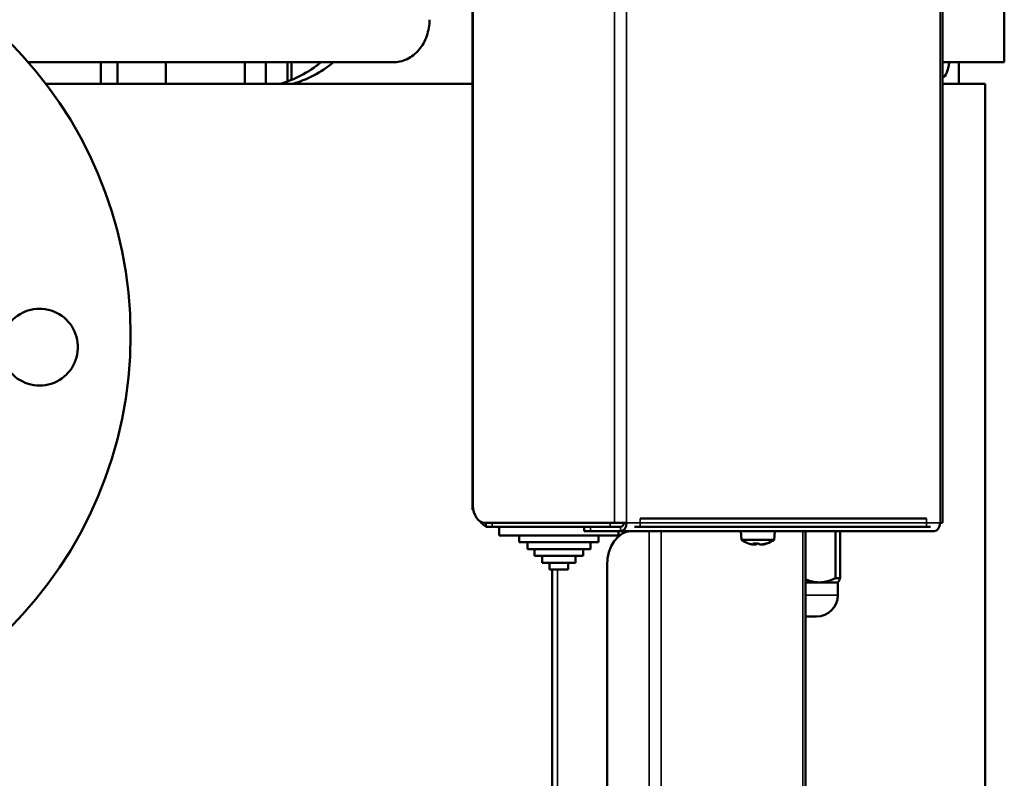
# Model space of a CAD drawing. Header units: millimetres. Extents: x -1106 to 8832, y -1538 to 1985.
# Tile 41 of 42: x 8577 to 8808, y 482 to 660. Entities that reach past the tile are written whole.
import ezdxf

# ---------------------------------------------------------------- set-up
doc = ezdxf.new("R2010")
doc.units = ezdxf.units.MM
doc.layers.add('Видимые тонкие (ГОСТ)', color=7, linetype='Continuous', lineweight=35)
doc.layers.add('Видимый контур (ГОСТ)', color=7, linetype='Continuous', lineweight=50)

msp = doc.modelspace()

# ---------------------------------------------------------------- linework, layer by layer
at = {"layer": 'Видимые тонкие (ГОСТ)'}
for p, q in [((8716.56, 542.14), (8716.56, 754.14)), ((8719.39, 754.14), (8719.39, 542.14)), ((8792.93, 542.14), (8792.93, 754.14)), ((8722.57, 541.14), (8722.57, 543.14)), ((8789.75, 543.14), (8789.75, 541.14)), ((8687.85, 541.14), (8687.85, 542.14)), ((8710.9, 540.14), (8710.9, 541.14)), ((8715.5, 542.14), (8715.5, 541.14)), ((8717.97, 540.14), (8717.97, 541.14)), ((8719.39, 542.14), (8792.93, 542.14)), ((8724.69, -351.02), (8724.69, 540.14)), ((8727.52, -350.82), (8727.52, 540.14)), ((8760.75, 540.14), (8760.75, -350.82)), ((8703.13, 531.14), (8703.13, -237.65)), ((8761.34, 525.14), (8768.93, 525.14))]:
    msp.add_line(p, q, dxfattribs=at)
at = {"layer": 'Видимый контур (ГОСТ)'}
for p, q in [((8807.99, 650.14), (8807.99, 809.14)), ((8793.51, 542.14), (8793.51, 754.14)), ((8683.33, 750.14), (8683.33, 546.14)), ((8683.22, 545.14), (8683.22, 747.14)), ((8664.52, 650.14), (8579.06, 650.14)), ((8596.01, 650.14), (8596.01, 645.06)), ((8599.95, 645.06), (8599.95, 650.14)), ((8611.29, 650.14), (8611.29, 645.06)), ((8629.83, 650.14), (8629.83, 645.06)), ((8634.74, 645.06), (8634.74, 650.14)), ((8639.8, 650.14), (8639.8, 645.66)), ((8640.77, 646.03), (8640.77, 650.14)), ((8807.99, 650.14), (8793.51, 650.14)), ((8797.32, 645.06), (8797.32, 650.14)), ((8683.22, 645.06), (8583.19, 645.06)), ((8803.49, 645.06), (8793.51, 645.06)), ((8803.49, -305.86), (8803.49, 645.06)), ((8683.22, 545.14), (8683.42, 545.14)), ((8722.57, 543.14), (8789.75, 543.14)), ((8716.56, 542.14), (8686.16, 542.14)), ((8686.39, 541.14), (8686.39, 542.14)), ((8687.85, 541.14), (8686.39, 541.14)), ((8687.85, 541.14), (8690.61, 541.14)), ((8689.48, 541.14), (8689.48, 539.14)), ((8690.61, 541.14), (8697.96, 541.14)), ((8697.96, 541.14), (8715.5, 541.14)), ((8709.44, 541.14), (8709.44, 540.14)), ((8717.39, 541.14), (8715.5, 541.14)), ((8716.56, 542.14), (8719.39, 542.14)), ((8717.97, 541.14), (8717.39, 541.14)), ((8722.57, 541.14), (8721.24, 541.14)), ((8722.57, 541.14), (8789.75, 541.14)), ((8790.7, 541.14), (8789.75, 541.14)), ((8792.93, 542.14), (8793.51, 542.14)), ((8689.48, 539.14), (8717.48, 539.14)), ((8694.18, 539.14), (8694.18, 537.54)), ((8710.9, 540.14), (8709.44, 540.14)), ((8710.9, 540.14), (8717.97, 540.14)), ((8712.77, 539.14), (8712.77, 537.54)), ((8717.48, 540.14), (8717.48, 539.14)), ((8791.51, 540.14), (8717.97, 540.14)), ((8746.32, 538.14), (8746.15, 540.14)), ((8753.97, 538.14), (8754.15, 540.14)), ((8761.34, -350.84), (8761.34, 540.14)), ((8768.4, 540.14), (8768.4, 529.14)), ((8769.45, 529.14), (8769.45, 540.14)), ((8694.18, 537.54), (8712.77, 537.54)), ((8696.09, 537.54), (8696.09, 535.94)), ((8696.09, 535.94), (8710.87, 535.94)), ((8697.76, 535.94), (8697.76, 534.34)), ((8709.2, 535.94), (8709.2, 534.34)), ((8710.87, 537.54), (8710.87, 535.94)), ((8753.97, 538.14), (8746.32, 538.14)), ((8749.95, 537.24), (8749.77, 537.06)), ((8750.32, 537.26), (8750.53, 537.06)), ((8697.76, 534.34), (8709.2, 534.34)), ((8699.56, 534.34), (8699.56, 532.74)), ((8707.4, 534.34), (8707.4, 532.74)), ((8699.56, 532.74), (8707.4, 532.74)), ((8701.32, 532.74), (8701.32, 531.14)), ((8705.64, 532.74), (8705.64, 531.14)), ((8714.79, -225.83), (8714.79, 532.14)), ((8701.32, 531.14), (8705.64, 531.14)), ((8701.95, -241.78), (8701.95, 531.14)), ((8768.4, 529.14), (8769.45, 529.14)), ((8761.34, 528.14), (8764.59, 528.14)), ((8764.59, 528.14), (8768.93, 528.14)), ((8768.93, 528.14), (8769.02, 528.23)), ((8768.93, 528.14), (8768.93, 525.14)), ((8761.34, 520.14), (8763.93, 520.14))]:
    msp.add_line(p, q, dxfattribs=at)
msp.add_circle((8505.5, 586.14), 97.5, dxfattribs=at)
for centre, radius, start, end in [((8581.65, 583.32), 9, 217.4586, 138.305), ((8750.15, 543.36), 6.48, 233.8057, 250.692), ((8750.15, 543.36), 6.48, 289.308, 306.1943), ((8763.93, 525.14), 5, 270, 0)]:
    msp.add_arc(centre, radius, start, end, dxfattribs=at)
for centre, major_axis, ratio, start_param, end_param in [((8686.16, 546.14), (0, -4), 0.707107, 4.712389, 6.283185), ((8687.22, 545.14), (0, -4), 0.707107, 5.467884, 5.985799), ((8717.97, 542.14), (0, -2), 0.707107, 0, 1.570796), ((8717.97, 542.14), (0, -1), 0.707107, 0, 1.570796), ((8791.51, 542.14), (0, -2), 0.707107, 0, 1.570796), ((8720.45, 532.14), (0, 8), 0.707107, 0, 1.570796), ((8719.39, 530.14), (0, 10), 0.707107, 6.203915, 6.283185), ((8750, 543.36), (0, -6.44), 0.975773, 5.954379, 6.101858), ((8751.2, 542.74), (-3.24, -5.47), 0.189508, 0.003025, 0.075664), ((8749.04, 543.36), (0, -6.34), 0.535272, 6.230463, 6.335907), ((8749.48, 543.36), (0, -6.44), 0.218785, 5.954379, 6.101858), ((8750.38, 542.74), (-5.94, -2.25), 0.845201, 1.040483, 1.257594), ((8749.45, 543.36), (0, -6.34), 0.84468, 6.23693, 6.335907), ((8749.48, 543.36), (0, -6.44), 0.218785, 0.181327, 0.208052), ((8749.91, 542.74), (5.94, -2.25), 0.845201, 5.060366, 5.09178), ((8750.82, 543.36), (0, -6.44), 0.218785, 5.954379, 6.101858), ((8750.85, 543.36), (0, -6.34), 0.84468, 6.230463, 6.335907), ((8751.25, 543.36), (0, -6.34), 0.535272, 6.23693, 6.335907), ((8750, 543.36), (0, -6.44), 0.975773, 0.181327, 0.328807), ((8750.3, 543.36), (0, -6.44), 0.975773, 0.181327, 0.314636), ((8749.1, 542.74), (3.24, -5.47), 0.189508, 6.063049, 6.245385)]:
    msp.add_ellipse(centre, major_axis=major_axis, ratio=ratio, start_param=start_param, end_param=end_param, dxfattribs=at)
for points, knots in [([(8673.14, 660.14), (8673.14, 658.88), (8672.93, 657.55), (8672.06, 655.1), (8671.42, 653.98), (8669.9, 652.19), (8668.93, 651.41), (8666.79, 650.39), (8665.62, 650.14), (8664.52, 650.14)], [6.110723, 6.110723, 6.110723, 6.110723, 6.486792, 6.486792, 6.862862, 6.862862, 7.249293, 7.249293, 7.635724, 7.635724, 7.635724, 7.635724]), ([(8637.89, 645.06), (8639.18, 645.41), (8640.46, 645.86), (8643.41, 647.19), (8645.05, 648.16), (8646.93, 649.56), (8647.29, 649.85), (8647.64, 650.14)], [5.459471, 5.459471, 5.459471, 5.459471, 5.88541, 5.88541, 6.477448, 6.477448, 6.621309, 6.621309, 6.621309, 6.621309]), ([(8650.58, 650.14), (8650.22, 649.84), (8649.87, 649.56), (8647.99, 648.16), (8646.36, 647.19), (8643.42, 645.86), (8642.14, 645.41), (8640.85, 645.06)], [12.012406, 12.012406, 12.012406, 12.012406, 12.156386, 12.156386, 12.747638, 12.747638, 13.1731, 13.1731, 13.1731, 13.1731]), ([(8795.08, 650.14), (8795.02, 649.81), (8794.96, 649.49), (8794.78, 648.64), (8794.64, 648.16), (8794.21, 647.01), (8793.88, 646.64), (8793.54, 646.64), (8793.52, 646.64), (8793.51, 646.64)], [5.819448, 5.819448, 5.819448, 5.819448, 5.971279, 5.971279, 6.257423, 6.257423, 6.82971, 6.82971, 6.847824, 6.847824, 6.847824, 6.847824])]:
    msp.add_open_spline(points, degree=3, knots=knots, dxfattribs=at)
for points in [[(8749.22, 537.03), (8749.31, 537.1), (8749.4, 537.17), (8749.48, 537.24)], [(8749.73, 537.03), (8749.8, 537.1), (8749.88, 537.17), (8749.95, 537.24)], [(8751.43, 537.03), (8751.42, 537.05), (8751.41, 537.07), (8751.39, 537.08)]]:
    msp.add_open_spline(points, degree=3, dxfattribs=at)
for points, weights in [([(8768.4, 529.14), (8766.41, 528.14), (8764.59, 528.14)], [1, 1.02247471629, 1]), ([(8769.02, 528.23), (8769.22, 528.43), (8769.45, 529.14)], [1.00944243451, 1.01572848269, 1]), ([(8764.59, 528.14), (8763.02, 528.14), (8761.34, 528.87)], [1, 1.01929139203, 1.00546487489])]:
    msp.add_rational_spline(points, weights, degree=2, dxfattribs=at)

doc.saveas('drawing.dxf')
